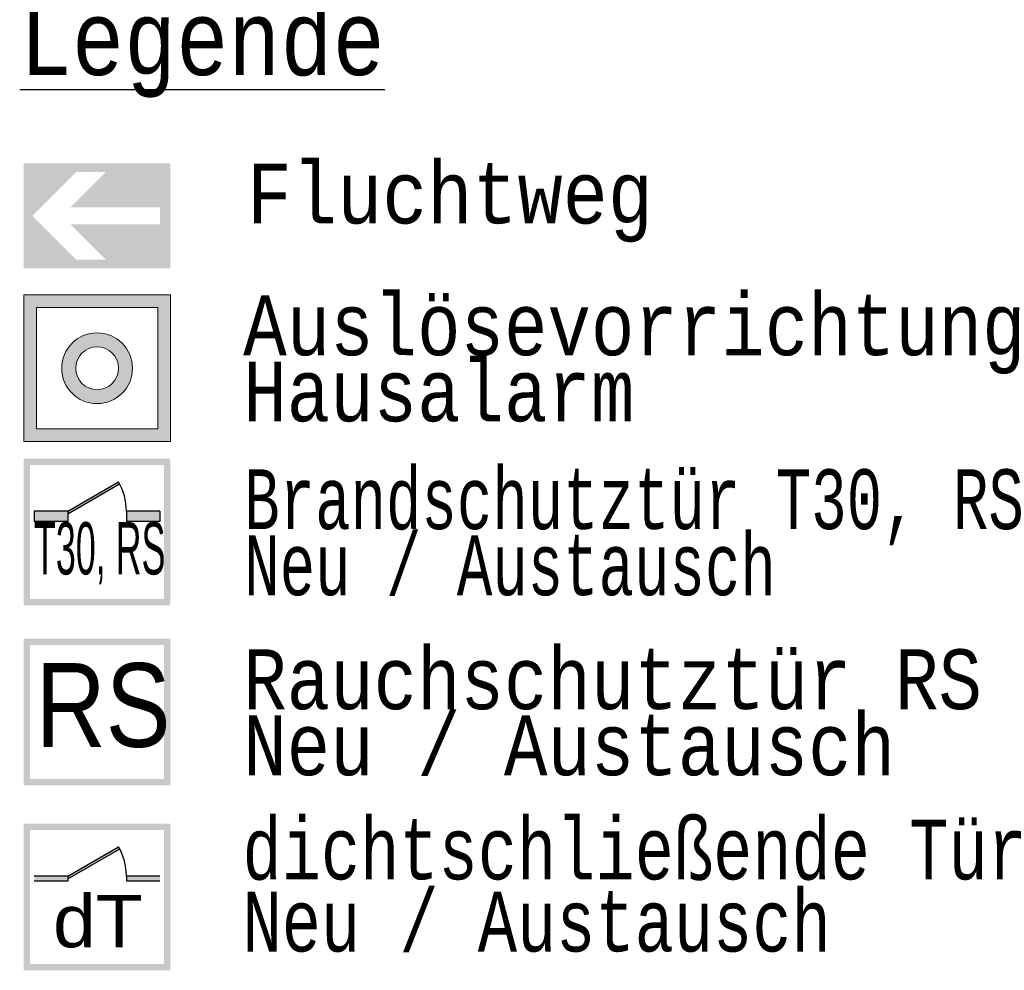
# Model space of a CAD drawing. Header units: metres. Extents: x -10.5 to 20.8, y -9 to 19.2.
# Tile 8 of 19: x -5.353 to -5.3119, y -4.9497 to -4.91. Entities that reach past the tile are written whole.
import ezdxf

# ---------------------------------------------------------------- set-up
doc = ezdxf.new("R2010")
doc.units = ezdxf.units.M
doc.linetypes.add('AUSGEZOGEN', pattern=[0])
doc.linetypes.add('LINIE_9', pattern=[0.0003, 0, -0.0003])
doc.layers.add('XR$4$STANDARD', color=7, linetype='Continuous', lineweight=25)
doc.styles.add('ARIAL', font='ARIAL.TTF')
doc.styles.add('LUCIDACONSOLE', font='LUCON.TTF')

msp = doc.modelspace()

# ---------------------------------------------------------------- hatches: boundary and pattern name
at = {"layer": 'XR$4$STANDARD', "linetype": 'AUSGEZOGEN', "lineweight": 25, "true_color": 0x00c600}
for points in [[(-5.346729, -4.916012), (-5.352854, -4.916012), (-5.352854, -4.918199), (-5.352491, -4.918199), (-5.350654, -4.916362), (-5.349416, -4.916362), (-5.350904, -4.917849), (-5.347167, -4.917849), (-5.347167, -4.918199), (-5.346729, -4.918199)], [(-5.350904, -4.918549), (-5.349416, -4.920037), (-5.350654, -4.920037), (-5.352491, -4.918199), (-5.352854, -4.918199), (-5.352854, -4.920387), (-5.346729, -4.920387), (-5.346729, -4.918199), (-5.347167, -4.918199), (-5.347167, -4.918549)]]:
    msp.add_hatch(color=92, dxfattribs=at).paths.add_polyline_path(points)
at = {"layer": 'XR$4$STANDARD', "linetype": 'AUSGEZOGEN', "lineweight": 13}
h = msp.add_hatch(color=5, dxfattribs=at)
h.paths.add_polyline_path([(-5.346728, -4.921506), (-5.352853, -4.921506), (-5.352853, -4.927631), (-5.346728, -4.927631)])
h.paths.add_polyline_path([(-5.347253, -4.927106), (-5.352328, -4.927106), (-5.352328, -4.922031), (-5.347253, -4.922031)], flags=16)
h = msp.add_hatch(color=5, dxfattribs=at)
h.paths.add_polyline_path([(-5.348312, -4.924569), (-5.348312, -4.924543), (-5.348313, -4.924517), (-5.348314, -4.924491), (-5.348315, -4.924466), (-5.348317, -4.92444), (-5.34832, -4.924414), (-5.348323, -4.924388), (-5.348326, -4.924363), (-5.34833, -4.924337), (-5.348334, -4.924312), (-5.348339, -4.924287), (-5.348344, -4.924261), (-5.34835, -4.924236), (-5.348356, -4.924211), (-5.348362, -4.924186), (-5.348369, -4.924161), (-5.348376, -4.924136), (-5.348384, -4.924112), (-5.348392, -4.924087), (-5.348401, -4.924063), (-5.34841, -4.924039), (-5.348419, -4.924015), (-5.348429, -4.923991), (-5.34844, -4.923967), (-5.34845, -4.923944), (-5.348461, -4.92392), (-5.348473, -4.923897), (-5.348485, -4.923874), (-5.348497, -4.923852), (-5.34851, -4.923829), (-5.348523, -4.923807), (-5.348536, -4.923785), (-5.34855, -4.923763), (-5.348565, -4.923742), (-5.348579, -4.92372), (-5.348594, -4.923699), (-5.34861, -4.923679), (-5.348625, -4.923658), (-5.348641, -4.923638), (-5.348658, -4.923618), (-5.348675, -4.923599), (-5.348692, -4.923579), (-5.348709, -4.92356), (-5.348727, -4.923541), (-5.348745, -4.923523), (-5.348763, -4.923505), (-5.348782, -4.923487), (-5.348801, -4.92347), (-5.34882, -4.923453), (-5.34884, -4.923436), (-5.34886, -4.923419), (-5.34888, -4.923403), (-5.348901, -4.923388), (-5.348921, -4.923372), (-5.348942, -4.923357), (-5.348964, -4.923343), (-5.348985, -4.923328), (-5.349007, -4.923315), (-5.349029, -4.923301), (-5.349051, -4.923288), (-5.349074, -4.923275), (-5.349096, -4.923263), (-5.349119, -4.923251), (-5.349142, -4.92324), (-5.349166, -4.923228), (-5.349189, -4.923218), (-5.349213, -4.923207), (-5.349237, -4.923198), (-5.349261, -4.923188), (-5.349285, -4.923179), (-5.349309, -4.92317), (-5.349334, -4.923162), (-5.349358, -4.923154), (-5.349383, -4.923147), (-5.349408, -4.92314), (-5.349433, -4.923134), (-5.349458, -4.923128), (-5.349483, -4.923122), (-5.349508, -4.923117), (-5.349534, -4.923112), (-5.349559, -4.923108), (-5.349585, -4.923104), (-5.34961, -4.923101), (-5.349636, -4.923098), (-5.349662, -4.923096), (-5.349687, -4.923093), (-5.349713, -4.923092), (-5.349739, -4.923091), (-5.349765, -4.92309), (-5.349791, -4.92309), (-5.349816, -4.92309), (-5.349842, -4.923091), (-5.349868, -4.923092), (-5.349894, -4.923093), (-5.349919, -4.923096), (-5.349945, -4.923098), (-5.349971, -4.923101), (-5.349996, -4.923104), (-5.350022, -4.923108), (-5.350047, -4.923112), (-5.350073, -4.923117), (-5.350098, -4.923122), (-5.350123, -4.923128), (-5.350148, -4.923134), (-5.350173, -4.92314), (-5.350198, -4.923147), (-5.350223, -4.923154), (-5.350248, -4.923162), (-5.350272, -4.92317), (-5.350296, -4.923179), (-5.350321, -4.923188), (-5.350345, -4.923198), (-5.350368, -4.923207), (-5.350392, -4.923218), (-5.350416, -4.923228), (-5.350439, -4.92324), (-5.350462, -4.923251), (-5.350485, -4.923263), (-5.350508, -4.923275), (-5.35053, -4.923288), (-5.350552, -4.923301), (-5.350574, -4.923315), (-5.350596, -4.923328), (-5.350618, -4.923343), (-5.350639, -4.923357), (-5.35066, -4.923372), (-5.350681, -4.923388), (-5.350701, -4.923403), (-5.350721, -4.923419), (-5.350741, -4.923436), (-5.350761, -4.923453), (-5.35078, -4.92347), (-5.350799, -4.923487), (-5.350818, -4.923505), (-5.350836, -4.923523), (-5.350854, -4.923541), (-5.350872, -4.92356), (-5.35089, -4.923579), (-5.350907, -4.923599), (-5.350923, -4.923618), (-5.35094, -4.923638), (-5.350956, -4.923658), (-5.350972, -4.923679), (-5.350987, -4.923699), (-5.351002, -4.92372), (-5.351017, -4.923742), (-5.351031, -4.923763), (-5.351045, -4.923785), (-5.351058, -4.923807), (-5.351071, -4.923829), (-5.351084, -4.923852), (-5.351096, -4.923874), (-5.351108, -4.923897), (-5.35112, -4.92392), (-5.351131, -4.923944), (-5.351142, -4.923967), (-5.351152, -4.923991), (-5.351162, -4.924015), (-5.351171, -4.924039), (-5.35118, -4.924063), (-5.351189, -4.924087), (-5.351197, -4.924112), (-5.351205, -4.924136), (-5.351212, -4.924161), (-5.351219, -4.924186), (-5.351226, -4.924211), (-5.351232, -4.924236), (-5.351237, -4.924261), (-5.351242, -4.924287), (-5.351247, -4.924312), (-5.351251, -4.924337), (-5.351255, -4.924363), (-5.351258, -4.924388), (-5.351261, -4.924414), (-5.351264, -4.92444), (-5.351266, -4.924466), (-5.351267, -4.924491), (-5.351269, -4.924517), (-5.351269, -4.924543), (-5.351269, -4.924569), (-5.351269, -4.924595), (-5.351269, -4.92462), (-5.351267, -4.924646), (-5.351266, -4.924672), (-5.351264, -4.924698), (-5.351261, -4.924723), (-5.351258, -4.924749), (-5.351255, -4.924775), (-5.351251, -4.9248), (-5.351247, -4.924826), (-5.351242, -4.924851), (-5.351237, -4.924876), (-5.351232, -4.924901), (-5.351226, -4.924926), (-5.351219, -4.924951), (-5.351212, -4.924976), (-5.351205, -4.925001), (-5.351197, -4.925026), (-5.351189, -4.92505), (-5.35118, -4.925075), (-5.351171, -4.925099), (-5.351162, -4.925123), (-5.351152, -4.925147), (-5.351142, -4.92517), (-5.351131, -4.925194), (-5.35112, -4.925217), (-5.351108, -4.92524), (-5.351096, -4.925263), (-5.351084, -4.925286), (-5.351071, -4.925308), (-5.351058, -4.92533), (-5.351045, -4.925352), (-5.351031, -4.925374), (-5.351017, -4.925396), (-5.351002, -4.925417), (-5.350987, -4.925438), (-5.350972, -4.925459), (-5.350956, -4.925479), (-5.35094, -4.925499), (-5.350923, -4.925519), (-5.350907, -4.925539), (-5.35089, -4.925558), (-5.350872, -4.925577), (-5.350854, -4.925596), (-5.350836, -4.925614), (-5.350818, -4.925632), (-5.350799, -4.92565), (-5.35078, -4.925668), (-5.350761, -4.925685), (-5.350741, -4.925702), (-5.350721, -4.925718), (-5.350701, -4.925734), (-5.350681, -4.92575), (-5.35066, -4.925765), (-5.350639, -4.92578), (-5.350618, -4.925795), (-5.350596, -4.925809), (-5.350574, -4.925823), (-5.350552, -4.925836), (-5.35053, -4.925849), (-5.350508, -4.925862), (-5.350485, -4.925874), (-5.350462, -4.925886), (-5.350439, -4.925898), (-5.350416, -4.925909), (-5.350392, -4.92592), (-5.350368, -4.92593), (-5.350345, -4.92594), (-5.350321, -4.925949), (-5.350296, -4.925958), (-5.350272, -4.925967), (-5.350248, -4.925975), (-5.350223, -4.925983), (-5.350198, -4.92599), (-5.350173, -4.925997), (-5.350148, -4.926004), (-5.350123, -4.92601), (-5.350098, -4.926015), (-5.350073, -4.92602), (-5.350047, -4.926025), (-5.350022, -4.926029), (-5.349996, -4.926033), (-5.349971, -4.926037), (-5.349945, -4.926039), (-5.349919, -4.926042), (-5.349894, -4.926044), (-5.349868, -4.926046), (-5.349842, -4.926047), (-5.349816, -4.926047), (-5.349791, -4.926048), (-5.349765, -4.926047), (-5.349739, -4.926047), (-5.349713, -4.926046), (-5.349687, -4.926044), (-5.349662, -4.926042), (-5.349636, -4.926039), (-5.34961, -4.926037), (-5.349585, -4.926033), (-5.349559, -4.926029), (-5.349534, -4.926025), (-5.349508, -4.92602), (-5.349483, -4.926015), (-5.349458, -4.92601), (-5.349433, -4.926004), (-5.349408, -4.925997), (-5.349383, -4.92599), (-5.349358, -4.925983), (-5.349334, -4.925975), (-5.349309, -4.925967), (-5.349285, -4.925958), (-5.349261, -4.925949), (-5.349237, -4.92594), (-5.349213, -4.92593), (-5.349189, -4.92592), (-5.349166, -4.925909), (-5.349142, -4.925898), (-5.349119, -4.925886), (-5.349096, -4.925874), (-5.349074, -4.925862), (-5.349051, -4.925849), (-5.349029, -4.925836), (-5.349007, -4.925823), (-5.348985, -4.925809), (-5.348964, -4.925795), (-5.348942, -4.92578), (-5.348921, -4.925765), (-5.348901, -4.92575), (-5.34888, -4.925734), (-5.34886, -4.925718), (-5.34884, -4.925702), (-5.34882, -4.925685), (-5.348801, -4.925668), (-5.348782, -4.92565), (-5.348763, -4.925632), (-5.348745, -4.925614), (-5.348727, -4.925596), (-5.348709, -4.925577), (-5.348692, -4.925558), (-5.348675, -4.925539), (-5.348658, -4.925519), (-5.348641, -4.925499), (-5.348625, -4.925479), (-5.34861, -4.925459), (-5.348594, -4.925438), (-5.348579, -4.925417), (-5.348565, -4.925396), (-5.34855, -4.925374), (-5.348536, -4.925352), (-5.348523, -4.92533), (-5.34851, -4.925308), (-5.348497, -4.925286), (-5.348485, -4.925263), (-5.348473, -4.92524), (-5.348461, -4.925217), (-5.34845, -4.925194), (-5.34844, -4.92517), (-5.348429, -4.925147), (-5.348419, -4.925123), (-5.34841, -4.925099), (-5.348401, -4.925075), (-5.348392, -4.92505), (-5.348384, -4.925026), (-5.348376, -4.925001), (-5.348369, -4.924976), (-5.348362, -4.924951), (-5.348356, -4.924926), (-5.34835, -4.924901), (-5.348344, -4.924876), (-5.348339, -4.924851), (-5.348334, -4.924826), (-5.34833, -4.9248), (-5.348326, -4.924775), (-5.348323, -4.924749), (-5.34832, -4.924723), (-5.348317, -4.924698), (-5.348315, -4.924672), (-5.348314, -4.924646), (-5.348313, -4.92462), (-5.348312, -4.924595)])
h.paths.add_polyline_path([(-5.348896, -4.924553), (-5.348895, -4.924569), (-5.348896, -4.924584), (-5.348896, -4.9246), (-5.348897, -4.924616), (-5.348898, -4.924631), (-5.348899, -4.924647), (-5.3489, -4.924662), (-5.348902, -4.924678), (-5.348904, -4.924693), (-5.348906, -4.924709), (-5.348909, -4.924724), (-5.348912, -4.92474), (-5.348915, -4.924755), (-5.348918, -4.92477), (-5.348922, -4.924785), (-5.348926, -4.9248), (-5.34893, -4.924815), (-5.348935, -4.92483), (-5.348939, -4.924845), (-5.348944, -4.92486), (-5.348949, -4.924875), (-5.348955, -4.92489), (-5.348961, -4.924904), (-5.348967, -4.924918), (-5.348973, -4.924933), (-5.348979, -4.924947), (-5.348986, -4.924961), (-5.348993, -4.924975), (-5.349, -4.924989), (-5.349008, -4.925003), (-5.349015, -4.925016), (-5.349023, -4.92503), (-5.349031, -4.925043), (-5.34904, -4.925056), (-5.349048, -4.925069), (-5.349057, -4.925082), (-5.349066, -4.925095), (-5.349076, -4.925107), (-5.349085, -4.92512), (-5.349095, -4.925132), (-5.349105, -4.925144), (-5.349115, -4.925156), (-5.349125, -4.925168), (-5.349136, -4.925179), (-5.349147, -4.925191), (-5.349158, -4.925202), (-5.349169, -4.925213), (-5.34918, -4.925223), (-5.349192, -4.925234), (-5.349203, -4.925244), (-5.349215, -4.925254), (-5.349227, -4.925264), (-5.349239, -4.925274), (-5.349252, -4.925284), (-5.349264, -4.925293), (-5.349277, -4.925302), (-5.34929, -4.925311), (-5.349303, -4.925319), (-5.349316, -4.925328), (-5.34933, -4.925336), (-5.349343, -4.925344), (-5.349357, -4.925352), (-5.34937, -4.925359), (-5.349384, -4.925366), (-5.349398, -4.925373), (-5.349412, -4.92538), (-5.349426, -4.925387), (-5.349441, -4.925393), (-5.349455, -4.925399), (-5.34947, -4.925404), (-5.349484, -4.92541), (-5.349499, -4.925415), (-5.349514, -4.92542), (-5.349529, -4.925425), (-5.349544, -4.925429), (-5.349559, -4.925433), (-5.349574, -4.925437), (-5.349589, -4.925441), (-5.349604, -4.925444), (-5.34962, -4.925447), (-5.349635, -4.92545), (-5.349651, -4.925453), (-5.349666, -4.925455), (-5.349681, -4.925457), (-5.349697, -4.925459), (-5.349713, -4.925461), (-5.349728, -4.925462), (-5.349744, -4.925463), (-5.349759, -4.925463), (-5.349775, -4.925464), (-5.349791, -4.925464), (-5.349806, -4.925464), (-5.349822, -4.925463), (-5.349837, -4.925463), (-5.349853, -4.925462), (-5.349869, -4.925461), (-5.349884, -4.925459), (-5.3499, -4.925457), (-5.349915, -4.925455), (-5.349931, -4.925453), (-5.349946, -4.92545), (-5.349961, -4.925447), (-5.349977, -4.925444), (-5.349992, -4.925441), (-5.350007, -4.925437), (-5.350022, -4.925433), (-5.350037, -4.925429), (-5.350052, -4.925425), (-5.350067, -4.92542), (-5.350082, -4.925415), (-5.350097, -4.92541), (-5.350111, -4.925404), (-5.350126, -4.925399), (-5.35014, -4.925393), (-5.350155, -4.925387), (-5.350169, -4.92538), (-5.350183, -4.925373), (-5.350197, -4.925366), (-5.350211, -4.925359), (-5.350225, -4.925352), (-5.350238, -4.925344), (-5.350252, -4.925336), (-5.350265, -4.925328), (-5.350278, -4.925319), (-5.350291, -4.925311), (-5.350304, -4.925302), (-5.350317, -4.925293), (-5.350329, -4.925284), (-5.350342, -4.925274), (-5.350354, -4.925264), (-5.350366, -4.925254), (-5.350378, -4.925244), (-5.35039, -4.925234), (-5.350401, -4.925223), (-5.350412, -4.925213), (-5.350424, -4.925202), (-5.350435, -4.925191), (-5.350445, -4.925179), (-5.350456, -4.925168), (-5.350466, -4.925156), (-5.350476, -4.925144), (-5.350486, -4.925132), (-5.350496, -4.92512), (-5.350506, -4.925107), (-5.350515, -4.925095), (-5.350524, -4.925082), (-5.350533, -4.925069), (-5.350541, -4.925056), (-5.35055, -4.925043), (-5.350558, -4.92503), (-5.350566, -4.925016), (-5.350574, -4.925003), (-5.350581, -4.924989), (-5.350588, -4.924975), (-5.350595, -4.924961), (-5.350602, -4.924947), (-5.350608, -4.924933), (-5.350615, -4.924918), (-5.350621, -4.924904), (-5.350626, -4.92489), (-5.350632, -4.924875), (-5.350637, -4.92486), (-5.350642, -4.924845), (-5.350647, -4.92483), (-5.350651, -4.924815), (-5.350655, -4.9248), (-5.350659, -4.924785), (-5.350663, -4.92477), (-5.350666, -4.924755), (-5.350669, -4.92474), (-5.350672, -4.924724), (-5.350675, -4.924709), (-5.350677, -4.924693), (-5.350679, -4.924678), (-5.350681, -4.924662), (-5.350682, -4.924647), (-5.350684, -4.924631), (-5.350685, -4.924616), (-5.350685, -4.9246), (-5.350686, -4.924584), (-5.350686, -4.924569), (-5.350686, -4.924553), (-5.350685, -4.924537), (-5.350685, -4.924522), (-5.350684, -4.924506), (-5.350682, -4.924491), (-5.350681, -4.924475), (-5.350679, -4.92446), (-5.350677, -4.924444), (-5.350675, -4.924429), (-5.350672, -4.924413), (-5.350669, -4.924398), (-5.350666, -4.924383), (-5.350663, -4.924367), (-5.350659, -4.924352), (-5.350655, -4.924337), (-5.350651, -4.924322), (-5.350647, -4.924307), (-5.350642, -4.924292), (-5.350637, -4.924277), (-5.350632, -4.924263), (-5.350626, -4.924248), (-5.350621, -4.924233), (-5.350615, -4.924219), (-5.350608, -4.924205), (-5.350602, -4.92419), (-5.350595, -4.924176), (-5.350588, -4.924162), (-5.350581, -4.924148), (-5.350574, -4.924135), (-5.350566, -4.924121), (-5.350558, -4.924108), (-5.35055, -4.924094), (-5.350541, -4.924081), (-5.350533, -4.924068), (-5.350524, -4.924055), (-5.350515, -4.924043), (-5.350506, -4.92403), (-5.350496, -4.924018), (-5.350486, -4.924005), (-5.350476, -4.923993), (-5.350466, -4.923981), (-5.350456, -4.92397), (-5.350445, -4.923958), (-5.350435, -4.923947), (-5.350424, -4.923936), (-5.350412, -4.923925), (-5.350401, -4.923914), (-5.35039, -4.923903), (-5.350378, -4.923893), (-5.350366, -4.923883), (-5.350354, -4.923873), (-5.350342, -4.923863), (-5.350329, -4.923854), (-5.350317, -4.923844), (-5.350304, -4.923835), (-5.350291, -4.923827), (-5.350278, -4.923818), (-5.350265, -4.92381), (-5.350252, -4.923801), (-5.350238, -4.923793), (-5.350225, -4.923786), (-5.350211, -4.923778), (-5.350197, -4.923771), (-5.350183, -4.923764), (-5.350169, -4.923757), (-5.350155, -4.923751), (-5.35014, -4.923745), (-5.350126, -4.923739), (-5.350111, -4.923733), (-5.350097, -4.923727), (-5.350082, -4.923722), (-5.350067, -4.923717), (-5.350052, -4.923713), (-5.350037, -4.923708), (-5.350022, -4.923704), (-5.350007, -4.9237), (-5.349992, -4.923696), (-5.349977, -4.923693), (-5.349961, -4.92369), (-5.349946, -4.923687), (-5.349931, -4.923685), (-5.349915, -4.923682), (-5.3499, -4.92368), (-5.349884, -4.923678), (-5.349869, -4.923677), (-5.349853, -4.923676), (-5.349837, -4.923675), (-5.349822, -4.923674), (-5.349806, -4.923674), (-5.349791, -4.923674), (-5.349775, -4.923674), (-5.349759, -4.923674), (-5.349744, -4.923675), (-5.349728, -4.923676), (-5.349713, -4.923677), (-5.349697, -4.923678), (-5.349681, -4.92368), (-5.349666, -4.923682), (-5.349651, -4.923685), (-5.349635, -4.923687), (-5.34962, -4.92369), (-5.349604, -4.923693), (-5.349589, -4.923696), (-5.349574, -4.9237), (-5.349559, -4.923704), (-5.349544, -4.923708), (-5.349529, -4.923713), (-5.349514, -4.923717), (-5.349499, -4.923722), (-5.349484, -4.923727), (-5.34947, -4.923733), (-5.349455, -4.923739), (-5.349441, -4.923745), (-5.349426, -4.923751), (-5.349412, -4.923757), (-5.349398, -4.923764), (-5.349384, -4.923771), (-5.34937, -4.923778), (-5.349357, -4.923786), (-5.349343, -4.923793), (-5.34933, -4.923801), (-5.349316, -4.92381), (-5.349303, -4.923818), (-5.34929, -4.923827), (-5.349277, -4.923835), (-5.349264, -4.923844), (-5.349252, -4.923854), (-5.349239, -4.923863), (-5.349227, -4.923873), (-5.349215, -4.923883), (-5.349203, -4.923893), (-5.349192, -4.923903), (-5.34918, -4.923914), (-5.349169, -4.923925), (-5.349158, -4.923936), (-5.349147, -4.923947), (-5.349136, -4.923958), (-5.349125, -4.92397), (-5.349115, -4.923981), (-5.349105, -4.923993), (-5.349095, -4.924005), (-5.349085, -4.924018), (-5.349076, -4.92403), (-5.349066, -4.924043), (-5.349057, -4.924055), (-5.349048, -4.924068), (-5.34904, -4.924081), (-5.349031, -4.924094), (-5.349023, -4.924108), (-5.349015, -4.924121), (-5.349008, -4.924135), (-5.349, -4.924148), (-5.348993, -4.924162), (-5.348986, -4.924176), (-5.348979, -4.92419), (-5.348973, -4.924205), (-5.348967, -4.924219), (-5.348961, -4.924233), (-5.348955, -4.924248), (-5.348949, -4.924263), (-5.348944, -4.924277), (-5.348939, -4.924292), (-5.348935, -4.924307), (-5.34893, -4.924322), (-5.348926, -4.924337), (-5.348922, -4.924352), (-5.348918, -4.924367), (-5.348915, -4.924383), (-5.348912, -4.924398), (-5.348909, -4.924413), (-5.348906, -4.924429), (-5.348904, -4.924444), (-5.348902, -4.92446), (-5.3489, -4.924475), (-5.348899, -4.924491), (-5.348898, -4.924506), (-5.348897, -4.924522), (-5.348896, -4.924537)], flags=16)
at = {"layer": 'XR$4$STANDARD', "linetype": 'LINIE_9', "lineweight": 140}
h = msp.add_hatch(color=1, dxfattribs=at)
h.paths.add_polyline_path([(-5.346732, -4.928348), (-5.352857, -4.928348), (-5.352857, -4.934473), (-5.346732, -4.934473)])
h.paths.add_polyline_path([(-5.352594, -4.928611), (-5.346994, -4.928611), (-5.346994, -4.934211), (-5.352594, -4.934211)], flags=16)
at = {"layer": 'XR$4$STANDARD', "linetype": 'AUSGEZOGEN', "lineweight": 140}
for points in [[(-5.351019, -4.930536), (-5.351019, -4.930646), (-5.34885, -4.929394), (-5.348898, -4.929311)], [(-5.351019, -4.930973), (-5.351019, -4.930536), (-5.352419, -4.930536), (-5.352419, -4.930973)], [(-5.347169, -4.930973), (-5.347169, -4.930536), (-5.348569, -4.930536), (-5.348569, -4.930973)], [(-5.351017, -4.945787), (-5.351017, -4.945898), (-5.348847, -4.944645), (-5.348895, -4.944562)], [(-5.351017, -4.946006), (-5.351017, -4.945787), (-5.352417, -4.945787), (-5.352417, -4.946006)], [(-5.347167, -4.946006), (-5.347167, -4.945787), (-5.348567, -4.945787), (-5.348567, -4.946006)]]:
    msp.add_hatch(color=0, dxfattribs=at).paths.add_polyline_path(points)
at = {"layer": 'XR$4$STANDARD', "linetype": 'LINIE_9', "lineweight": 140}
h = msp.add_hatch(color=1, dxfattribs=at)
h.paths.add_polyline_path([(-5.346732, -4.935872), (-5.352857, -4.935872), (-5.352857, -4.941997), (-5.346732, -4.941997)])
h.paths.add_polyline_path([(-5.352594, -4.936135), (-5.346994, -4.936135), (-5.346994, -4.941735), (-5.352594, -4.941735)], flags=16)
at = {"layer": 'XR$4$STANDARD', "linetype": 'AUSGEZOGEN', "lineweight": 140}
h = msp.add_hatch(color=1, dxfattribs=at)
h.paths.add_polyline_path([(-5.346729, -4.9436), (-5.352854, -4.9436), (-5.352854, -4.949725), (-5.346729, -4.949725)])
h.paths.add_polyline_path([(-5.352592, -4.943862), (-5.346992, -4.943862), (-5.346992, -4.949462), (-5.352592, -4.949462)], flags=16)

# ---------------------------------------------------------------- linework, layer by layer
at = {"layer": 'XR$4$STANDARD', "color": 3, "linetype": 'AUSGEZOGEN', "lineweight": 13}
for p, q in [((-5.346728, -4.921506), (-5.352853, -4.921506)), ((-5.352853, -4.921506), (-5.352853, -4.927631)), ((-5.346728, -4.927631), (-5.346728, -4.921506)), ((-5.352853, -4.927631), (-5.346728, -4.927631))]:
    msp.add_line(p, q, dxfattribs=at)
at = {"layer": 'XR$4$STANDARD', "color": 1, "linetype": 'AUSGEZOGEN', "lineweight": 13}
for p, q in [((-5.347253, -4.922031), (-5.352328, -4.922031)), ((-5.352328, -4.922031), (-5.352328, -4.927106)), ((-5.347253, -4.927106), (-5.347253, -4.922031)), ((-5.352328, -4.927106), (-5.347253, -4.927106))]:
    msp.add_line(p, q, dxfattribs=at)
at = {"layer": 'XR$4$STANDARD', "color": 1, "linetype": 'AUSGEZOGEN', "lineweight": 25}
for p, q in [((-5.351019, -4.930536), (-5.348898, -4.929311)), ((-5.351019, -4.930646), (-5.34885, -4.929394)), ((-5.352419, -4.930536), (-5.352419, -4.930973)), ((-5.351019, -4.930536), (-5.352419, -4.930536)), ((-5.351019, -4.930536), (-5.351019, -4.930973)), ((-5.348569, -4.930536), (-5.348569, -4.930973)), ((-5.347169, -4.930536), (-5.348569, -4.930536)), ((-5.347169, -4.930536), (-5.347169, -4.930973)), ((-5.351019, -4.930973), (-5.352419, -4.930973)), ((-5.347169, -4.930973), (-5.348569, -4.930973)), ((-5.351017, -4.945787), (-5.348895, -4.944562)), ((-5.351017, -4.945898), (-5.348847, -4.944645)), ((-5.351017, -4.945787), (-5.352417, -4.945787)), ((-5.351017, -4.945787), (-5.351017, -4.946006)), ((-5.347167, -4.945787), (-5.348567, -4.945787)), ((-5.348567, -4.945787), (-5.348567, -4.946006)), ((-5.351017, -4.946006), (-5.352417, -4.946006)), ((-5.347167, -4.946006), (-5.348567, -4.946006))]:
    msp.add_line(p, q, dxfattribs=at)
at = {"layer": 'XR$4$STANDARD', "color": 5, "linetype": 'AUSGEZOGEN', "lineweight": 13}
for radius in [0.001479, 0.000895]:
    msp.add_circle((-5.349791, -4.924569), radius, dxfattribs=at)
at = {"layer": 'XR$4$STANDARD', "color": 1, "linetype": 'AUSGEZOGEN', "lineweight": 25}
for centre in [(-5.351019, -4.930536), (-5.351017, -4.945787)]:
    msp.add_arc(centre, 0.00245, 0, 30, dxfattribs=at)

# ---------------------------------------------------------------- texts
at = {"layer": 'XR$4$STANDARD', "color": 0, "linetype": 'AUSGEZOGEN', "lineweight": 25, "attachment_point": 7}
for s, insert, char_height, width, style in [('{\\L\\fLucida Console|i0|b0;\\H0.003000;\\W0.857143;\\C7;Legende\\l}\\P', (-5.353025, -4.913262), 0.003, 0.01874779, 'LUCIDACONSOLE'), ('\\W0.89;Fluchtweg', (-5.343536, -4.919306), 0.0025, 0.01975986, 'LUCIDACONSOLE'), ('\\W0.49;T30,\\~RS', (-5.352427, -4.933593), 0.0021875, 0.0059275, 'ARIAL'), ('\\W0.83;RS', (-5.352361, -4.940439), 0.0035, 0.00657625, 'ARIAL'), ('\\W1.05;dT', (-5.351633, -4.948794), 0.0021875, 0.0047225, 'ARIAL')]:
    msp.add_mtext(s, dxfattribs=dict(at, insert=insert, char_height=char_height, width=width, style=style))
at = {"layer": 'XR$4$STANDARD', "color": 0, "linetype": 'AUSGEZOGEN', "lineweight": 25, "char_height": 0.0025, "attachment_point": 1, "style": 'LUCIDACONSOLE'}
for s, insert, width, line_spacing_factor in [('{\\fLucida Console|i0|b0;\\H0.002500;\\W0.857143;\\C7;Auslösevorrichtung}\\P{\\fLucida Console|i0|b0;\\H0.002500;\\W0.857143;\\C7;Hausalarm}\\P', (-5.343685, -4.921526), 0.03837048, 0.662651), ('{\\fLucida Console|i0|b0;\\H0.002500;\\W0.857143;\\C7;Brandschutztür T30, RS}\\P{\\fLucida Console|i0|b0;\\H0.002500;\\W0.857143;\\C7;Neu / Austausch}\\P', (-5.343688, -4.928791), 0.0466602, 0.662651), ('{\\fLucida Console|i0|b0;\\H0.002500;\\W0.857143;\\C7;Rauchschutztür RS}\\P{\\fLucida Console|i0|b0;\\H0.002500;\\W0.857143;\\C7;Neu / Austausch}\\P', (-5.343688, -4.936314), 0.03630661, 0.662651), ('{\\fLucida Console|i0|b0;\\H0.002500;\\W0.857143;\\C7;dichtschließende Tür}\\P{\\fLucida Console|i0|b0;\\H0.002500;\\W0.857143;\\C7;Neu / Austausch}\\P', (-5.343737, -4.943427), 0.04251628, 0.722892)]:
    msp.add_mtext(s, dxfattribs=dict(at, insert=insert, width=width, line_spacing_factor=line_spacing_factor))

doc.saveas('drawing.dxf')
